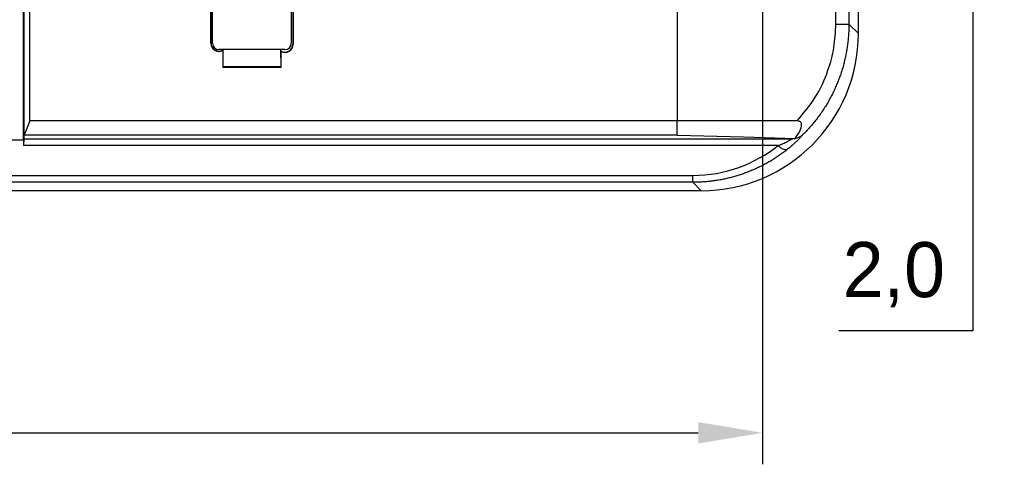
# Model space of a CAD drawing. Header units: millimetres. Extents: x 0 to 1380, y 0 to 297.
# Tile 21 of 60: x 264 to 326, y 116 to 144. Entities that reach past the tile are written whole.
import ezdxf

# ---------------------------------------------------------------- set-up
doc = ezdxf.new("R2010")
doc.units = ezdxf.units.MM
doc.header["$PDSIZE"] = -1
doc.dimstyles.new('ISO-25', dxfattribs={"dimtxt": 2.5, "dimasz": 2.5, "dimexe": 1.25, "dimexo": 0.625, "dimtad": 1, "dimtxsty": 'Standard', "dimcen": 2.5, "dimadec": 0, "dimazin": 0, "dimtfac": 1, "dimtmove": 0, "dimatfit": 3, "dimfxl": 1, "dimarcsym": 0})

# ---------------------------------------------------------------- blocks, each defined once
blk = doc.blocks.new('*D6')
at = {"color": 0, "lineweight": -2}
for p, q in [((324.403, 170.514), (324.403, 174.594)), ((311.023, 166.434), (326.403, 166.434)), ((324.403, 166.434), (324.403, 164.434)), ((311.023, 164.434), (326.403, 164.434)), ((324.403, 160.354), (324.403, 124.066)), ((324.403, 124.066), (315.879, 124.066))]:
    blk.add_line(p, q, dxfattribs=at)
at = {"color": 0}
for points in [[(323.723, 170.514), (325.083, 170.514), (324.403, 166.434)], [(325.083, 160.354), (323.723, 160.354), (324.403, 164.434)]]:
    blk.add_solid(points, dxfattribs=at)
at = {"layer": 'Defpoints', "color": 0}
for p in [(311.023, 166.434), (311.023, 164.434), (324.403, 164.434)]:
    blk.add_point(p, dxfattribs=at)
at = {"color": 0, "insert": (319.379, 127.632), "char_height": 3.5, "attachment_point": 5}
blk.add_mtext('2,0', dxfattribs=at)
blk = doc.blocks.new('*D8')
at = {"color": 0, "lineweight": -2}
for p, q in [((103.223, 166.434), (103.223, 115.582)), ((311.023, 166.434), (311.023, 115.582)), ((107.303, 117.582), (306.943, 117.582))]:
    blk.add_line(p, q, dxfattribs=at)
at = {"color": 0}
for points in [[(107.303, 118.262), (107.303, 116.902), (103.223, 117.582)], [(306.943, 116.902), (306.943, 118.262), (311.023, 117.582)]]:
    blk.add_solid(points, dxfattribs=at)
at = {"layer": 'Defpoints', "color": 0}
for p in [(103.223, 166.434), (311.023, 166.434), (311.023, 117.582)]:
    blk.add_point(p, dxfattribs=at)
at = {"color": 0, "insert": (207.123, 121.147), "char_height": 3.5, "attachment_point": 5}
blk.add_mtext('207,8%%p2', dxfattribs=at)

msp = doc.modelspace()

# ---------------------------------------------------------------- linework, layer by layer
at = {"color": 7, "linetype": 'Continuous', "lineweight": 25}
for p, q in [((264.034, 136.196), (264.034, 194.745)), ((264.068, 136.503), (264.068, 194.437)), ((264.419, 137.408), (264.419, 193.532)), ((275.934, 142.347), (275.934, 161.961)), ((275.952, 142.347), (275.952, 161.961)), ((276.052, 142.347), (276.052, 161.961)), ((281.052, 161.961), (281.052, 142.347)), ((281.152, 161.961), (281.152, 142.28)), ((281.17, 161.961), (281.17, 142.28)), ((305.607, 145.698), (305.607, 137.408)), ((317.123, 142.964), (317.123, 145.498)), ((315.691, 143.568), (315.691, 144.415)), ((316.519, 144.415), (316.519, 143.568)), ((315.691, 143.568), (316.519, 143.568)), ((316.519, 143.568), (317.123, 142.964)), ((275.934, 142.347), (275.952, 142.347)), ((281.152, 142.28), (281.17, 142.28)), ((280.652, 141.947), (276.452, 141.947)), ((276.702, 141.894), (276.702, 140.829)), ((276.719, 141.947), (276.719, 141.924)), ((276.719, 140.847), (276.728, 141.947)), ((280.376, 141.947), (280.385, 140.847)), ((280.385, 141.857), (280.385, 141.947)), ((280.402, 140.829), (280.402, 141.827)), ((276.719, 140.847), (276.702, 140.829)), ((276.702, 140.829), (280.402, 140.829)), ((280.385, 140.847), (276.719, 140.847)), ((280.385, 140.847), (280.402, 140.829)), ((264.419, 137.408), (264.069, 136.503)), ((305.607, 137.408), (264.419, 137.408)), ((313.223, 137.408), (305.607, 137.408)), ((305.607, 136.503), (305.607, 137.408)), ((261.64, 136.196), (264.034, 136.196)), ((264.041, 136.263), (285.176, 136.263)), ((264.068, 136.503), (264.069, 136.503)), ((304.13, 136.503), (264.069, 136.503)), ((285.176, 136.263), (312.883, 136.263)), ((305.607, 136.503), (304.13, 136.503)), ((285.176, 135.839), (264.03, 135.839)), ((312.017, 135.839), (285.176, 135.839)), ((218.715, 133.942), (306.594, 133.942)), ((306.594, 133.506), (218.715, 133.506)), ((306.594, 133.506), (306.594, 133.942)), ((307.129, 132.97), (306.594, 133.506)), ((307.129, 132.97), (107.117, 132.97))]:
    msp.add_line(p, q, dxfattribs=at)
at = {"color": 7, "linetype": 'Continuous', "lineweight": 25, "flags": 128}
for points in [[(264.034, 136.196), (264.031, 135.996), (264.03, 135.839)], [(264.068, 136.503), (264.053, 136.369), (264.041, 136.263)], [(305.607, 136.503), (309.808, 136.39), (313.11, 136.301)]]:
    msp.add_lwpolyline(points, dxfattribs=at)
at = {"color": 7, "linetype": 'Continuous', "lineweight": 25}
for centre, radius, start, end in [((276.452, 142.347), 0.517, 180, 298.89027), ((276.452, 142.347), 0.5, 180, 302.33782), ((276.452, 142.347), 0.4, 180, 270), ((280.652, 142.28), 0.5, 237.66218, 0), ((280.652, 142.28), 0.517, 241.10973, 0), ((280.652, 142.347), 0.4, 270, 0), ((312.515, 136.237), 0.638, 218.67836, 279.87704)]:
    msp.add_arc(centre, radius, start, end, dxfattribs=at)
for centre, major_axis, ratio, start_param, end_param in [((307.117, 142.976), (7.08, -7.08), 0.998783, 5.498396, 7.067974), ((264.044, 135.276), (0, 1), 0.017455, 0.157143, 0.9723)]:
    msp.add_ellipse(centre, major_axis=major_axis, ratio=ratio, start_param=start_param, end_param=end_param, dxfattribs=at)
for points, knots in [([(313.223, 137.408), (313.632, 137.894), (314.449, 138.862), (315.188, 140.484), (315.617, 142.066), (315.667, 143.066), (315.691, 143.568)], [0, 0, 0, 0, 0.280667, 0.559663, 0.779168, 1, 1, 1, 1]), ([(316.519, 143.568), (316.518, 143.462), (316.516, 143.249), (316.5, 142.93), (316.475, 142.611), (316.439, 142.292), (316.392, 141.974), (316.335, 141.657), (316.268, 141.34), (316.19, 141.026), (316.102, 140.713), (316.003, 140.403), (315.893, 140.095), (315.774, 139.79), (315.644, 139.489), (315.504, 139.191), (315.353, 138.898), (315.193, 138.608), (315.022, 138.324), (314.841, 138.045), (314.651, 137.771), (314.451, 137.503), (314.242, 137.241), (314.023, 136.986), (313.796, 136.738), (313.637, 136.578), (313.557, 136.499)], [0, 0, 0, 0, 0.040376, 0.080853, 0.121432, 0.162116, 0.202905, 0.243802, 0.284807, 0.325923, 0.36715, 0.408491, 0.449947, 0.49152, 0.53321, 0.57502, 0.616951, 0.659004, 0.701181, 0.743482, 0.785911, 0.828467, 0.871153, 0.913969, 0.956918, 1, 1, 1, 1]), ([(276.719, 141.924), (276.716, 141.918), (276.71, 141.908), (276.704, 141.898), (276.702, 141.894)], [0, 0, 0, 0, 0.559999, 1, 1, 1, 1]), ([(280.402, 141.827), (280.399, 141.832), (280.393, 141.842), (280.387, 141.853), (280.385, 141.857)], [0, 0, 0, 0, 0.56, 1, 1, 1, 1]), ([(313.11, 136.301), (313.194, 136.42), (313.364, 136.657), (313.5, 136.971), (313.511, 137.188), (313.485, 137.282), (313.438, 137.345), (313.367, 137.39), (313.291, 137.406), (313.239, 137.408), (313.223, 137.408)], [0, 0, 0, 0, 0.3097302, 0.6218763, 0.7186023, 0.7824962, 0.8360356, 0.8895961, 0.9649258, 1, 1, 1, 1]), ([(312.017, 135.839), (312.073, 135.862), (312.18, 135.905), (312.33, 135.97), (312.462, 136.031), (312.576, 136.086), (312.673, 136.136), (312.753, 136.18), (312.815, 136.216), (312.86, 136.245), (312.876, 136.257), (312.883, 136.263)], [0, 0, 0, 0, 0.152324, 0.292571, 0.421211, 0.538853, 0.646292, 0.744574, 0.83506, 0.919491, 1, 1, 1, 1]), ([(313.557, 136.499), (313.548, 136.487), (313.53, 136.463), (313.493, 136.42), (313.451, 136.371), (313.401, 136.317), (313.344, 136.258), (313.281, 136.193), (313.21, 136.123), (313.132, 136.048), (313.046, 135.968), (312.953, 135.884), (312.851, 135.796), (312.741, 135.704), (312.664, 135.641), (312.624, 135.609)], [0, 0, 0, 0, 0.068848, 0.137576, 0.206624, 0.276429, 0.347412, 0.419975, 0.494493, 0.571313, 0.650752, 0.733096, 0.818603, 0.907503, 1, 1, 1, 1]), ([(312.883, 136.263), (312.929, 136.27), (313.012, 136.281), (313.081, 136.295), (313.111, 136.301)], [0, 0, 0, 0, 0.560023, 1, 1, 1, 1]), ([(313.111, 136.301), (313.111, 136.301), (313.11, 136.301), (313.11, 136.301), (313.11, 136.301)], [0, 0, 0, 0, 0.559359, 1, 1, 1, 1]), ([(313.111, 136.301), (313.268, 136.342), (313.405, 136.392), (313.523, 136.471), (313.539, 136.483), (313.556, 136.497), (313.556, 136.498), (313.557, 136.499)], [0, 0, 0, 0, 0.845733, 0.845733, 0.990894, 0.990894, 1, 1, 1, 1]), ([(312.624, 135.609), (312.544, 135.547), (312.385, 135.422), (312.138, 135.245), (311.887, 135.075), (311.631, 134.914), (311.372, 134.761), (311.108, 134.617), (310.841, 134.482), (310.571, 134.356), (310.297, 134.238), (310.021, 134.128), (309.743, 134.028), (309.462, 133.937), (309.18, 133.854), (308.895, 133.78), (308.61, 133.715), (308.323, 133.659), (308.035, 133.611), (307.747, 133.573), (307.459, 133.543), (307.17, 133.521), (306.882, 133.508), (306.69, 133.506), (306.594, 133.506)], [0, 0, 0, 0, 0.0487903, 0.0971749, 0.1451656, 0.1927746, 0.2400142, 0.2868972, 0.3334367, 0.3796459, 0.4255384, 0.4711282, 0.5164294, 0.5614564, 0.6062239, 0.6507469, 0.6950407, 0.7391205, 0.7830022, 0.8267015, 0.8702346, 0.9136177, 0.9568673, 1, 1, 1, 1])]:
    msp.add_open_spline(points, degree=3, knots=knots, dxfattribs=at)
msp.add_open_spline([(306.594, 133.942), (308.623, 133.942), (310.561, 134.675), (312.017, 135.839)], degree=3, dxfattribs=at)

# ---------------------------------------------------------------- dimensions: what is measured, and where the dimension line sits
dim = msp.add_linear_dim(base=(324.403, 164.434), p1=(311.023, 166.434), p2=(311.023, 164.434), angle=90, dimstyle='ISO-25', override={"dimtxt": 3.5, "dimasz": 4.08, "dimexe": 2, "dimexo": 0, "dimgap": 1.524, "dimtih": 1, "dimtoh": 1, "dimdec": 1, "dimzin": 0, "dimadec": 2, "dimtdec": 1, "dimtzin": 0})
dim.commit()
dim.dimension.update_dxf_attribs({"geometry": '*D6', "text_midpoint": (319.379, 124.066), "dimtype": 160})
dim = msp.add_linear_dim(base=(311.023, 117.582), p1=(103.223, 166.434), p2=(311.023, 166.434), dimstyle='ISO-25', override={"dimtxt": 3.5, "dimasz": 4.08, "dimexe": 2, "dimexo": 0, "dimgap": 1.524, "dimtih": 1, "dimtoh": 1, "dimdec": 1, "dimzin": 0, "dimtxsty": 'Standard', "dimadec": 2, "dimtol": 1, "dimtp": 2, "dimtm": 2, "dimtdec": 0, "dimtzin": 0})
dim.commit()
dim.dimension.update_dxf_attribs({"geometry": '*D8', "text_midpoint": (207.123, 121.147)})

doc.saveas('drawing.dxf')
